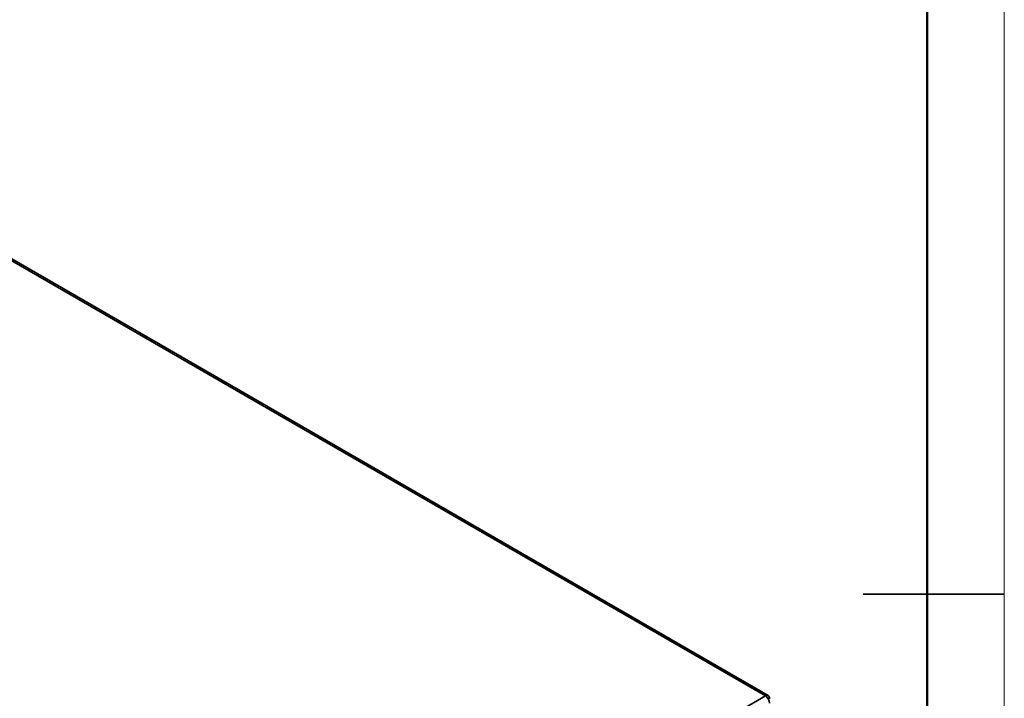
# Model space of a CAD drawing. Header units: millimetres. Extents: x 0 to 420, y 0 to 297.
# Tile 111 of 119: x 343 to 420, y 141 to 194. Entities that reach past the tile are written whole.
import ezdxf

# ---------------------------------------------------------------- set-up
doc = ezdxf.new("R2010")
doc.units = ezdxf.units.MM

msp = doc.modelspace()

# ---------------------------------------------------------------- linework, layer by layer
at = {"color": 7, "linetype": 'Continuous', "lineweight": 18}
msp.add_line((419.993, 297.3966), (419.993, 0.3966), dxfattribs=at)
at = {"color": 7, "linetype": 'Continuous', "lineweight": 50}
msp.add_line((413.9959, 5.9894), (413.9959, 290.9894), dxfattribs=at)
at = {"color": 7, "linetype": 'Continuous', "lineweight": 35}
for p, q in [((401.3904, 141.5584), (315.4062, 191.196)), ((401.6154, 141.5807), (315.6312, 191.2183)), ((408.9959, 149.4894), (419.9959, 149.4894)), ((342.6652, 107.6571), (401.3904, 141.5584)), ((401.7086, 141.3747), (401.7086, 141.3338))]:
    msp.add_line(p, q, dxfattribs=at)
at = {"color": 8, "linetype": 'Continuous', "lineweight": 35}
msp.add_line((401.6155, 141.3209), (401.7086, 141.3747), dxfattribs=at)
at = {"color": 7, "linetype": 'Continuous', "lineweight": 35}
for centre, radius, start, end in [((401.5146, 141.4061), 0.1965, 350.786576, 129.202711), ((401.0178, 140.9758), 0.6916, 2.60546, 57.394536)]:
    msp.add_arc(centre, radius, start, end, dxfattribs=at)

doc.saveas('drawing.dxf')
